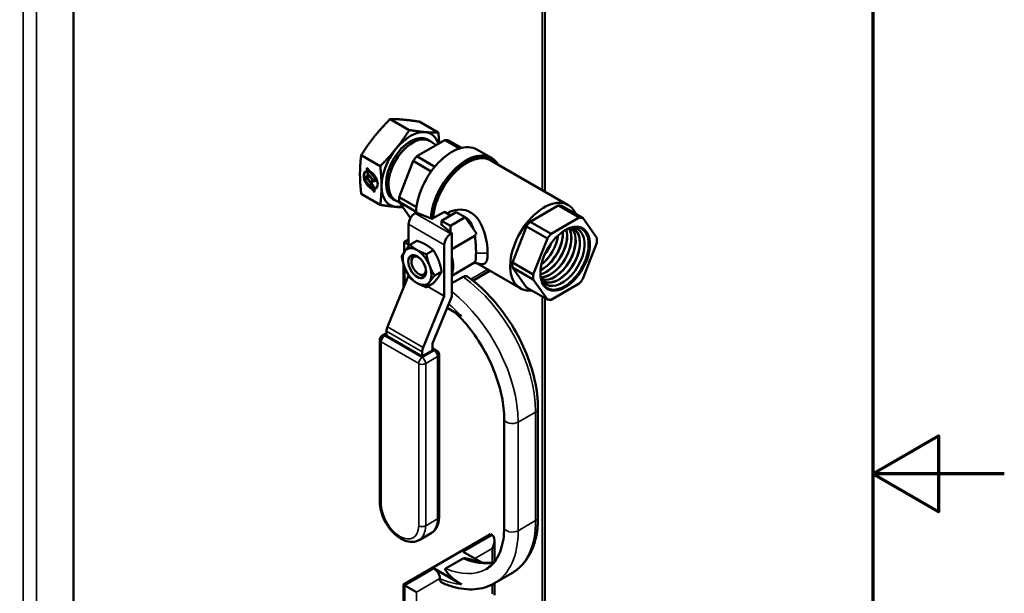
# Model space of a CAD drawing. Header units: inches. Extents: x 0 to 136, y 2 to 86.
# Tile 55 of 61: x 123.61 to 135.6, y 42.55 to 49.53. Entities that reach past the tile are written whole.
import ezdxf

# ---------------------------------------------------------------- set-up
doc = ezdxf.new("R2010")
doc.units = ezdxf.units.IN
doc.header["$LTSCALE"] = 4
doc.header["$MEASUREMENT"] = 0
for name, color, linetype, lineweight in [('Border (ANSI)', 7, 'Continuous', 70), ('Visible (ANSI)', 7, 'Continuous', 50), ('Visible Narrow (ANSI)', 7, 'Continuous', 35)]:
    doc.layers.add(name, color=color, linetype=linetype, lineweight=lineweight)

# ---------------------------------------------------------------- blocks, each defined once
blk = doc.blocks.new('Borders Default Border')
at = {"layer": 'Border (ANSI)', "flags": 128}
for points in [[(0.5, 1), (0.5, 21), (33.5, 21), (33.5, 1), (0.5, 1)], [(33.9, 11), (33.5, 11), (33.7, 11.1155), (33.7, 10.8845), (33.5, 11)]]:
    blk.add_lwpolyline(points, dxfattribs=at)

msp = doc.modelspace()

# ---------------------------------------------------------------- linework, layer by layer
at = {"layer": 'Visible (ANSI)'}
for p, q in [((130.004, 57.555), (130.004, 47.439)), ((124.262, 24.503), (124.262, 54.101)), ((128.353, 48.188), (128.121, 48.322)), ((128.707, 48.156), (128.475, 48.29)), ((128.445, 47.868), (128.786, 48.065)), ((128.605, 48.056), (128.578, 48.072)), ((128.682, 48.005), (128.608, 48.052)), ((128.786, 48.065), (128.964, 47.963)), ((128.99, 47.97), (128.832, 48.061)), ((128, 47.748), (127.768, 47.882)), ((128.664, 47.741), (128.445, 47.868)), ((129.178, 47.951), (129.354, 47.849)), ((127.838, 47.726), (127.876, 47.681)), ((127.838, 47.688), (127.838, 47.726)), ((128.229, 47.372), (128.4, 47.812)), ((128.4, 47.812), (128.62, 47.685)), ((129.348, 47.818), (130.289, 47.275)), ((127.817, 47.621), (127.819, 47.622)), ((127.887, 47.54), (127.817, 47.621)), ((127.817, 47.621), (127.817, 47.574)), ((127.889, 47.541), (127.819, 47.622)), ((127.838, 47.688), (127.839, 47.689)), ((127.839, 47.689), (127.839, 47.724)), ((127.934, 47.604), (127.846, 47.707)), ((127.846, 47.707), (127.847, 47.707)), ((127.846, 47.707), (127.846, 47.659)), ((127.846, 47.659), (127.934, 47.556)), ((127.846, 47.649), (127.847, 47.65)), ((127.901, 47.584), (127.846, 47.649)), ((127.846, 47.649), (127.846, 47.613)), ((127.935, 47.604), (127.847, 47.707)), ((127.903, 47.585), (127.847, 47.65)), ((127.817, 47.574), (127.887, 47.492)), ((127.856, 47.586), (127.887, 47.55)), ((127.887, 47.54), (127.889, 47.541)), ((127.887, 47.492), (127.887, 47.54)), ((127.887, 47.492), (127.889, 47.493)), ((127.889, 47.493), (127.889, 47.541)), ((127.895, 47.531), (127.897, 47.532)), ((127.921, 47.5), (127.895, 47.531)), ((127.895, 47.531), (127.895, 47.483)), ((127.923, 47.501), (127.897, 47.532)), ((127.899, 47.546), (127.9, 47.546)), ((127.901, 47.584), (127.903, 47.585)), ((127.901, 47.552), (127.901, 47.584)), ((127.903, 47.553), (127.903, 47.585)), ((127.921, 47.5), (127.923, 47.501)), ((127.921, 47.453), (127.921, 47.5)), ((127.923, 47.453), (127.923, 47.501)), ((127.934, 47.604), (127.935, 47.604)), ((127.934, 47.556), (127.934, 47.604)), ((127.934, 47.556), (127.935, 47.557)), ((127.935, 47.557), (127.935, 47.604)), ((128, 47.276), (127.768, 47.411)), ((127.892, 47.477), (127.893, 47.478)), ((127.93, 47.433), (127.892, 47.477)), ((127.93, 47.435), (127.893, 47.478)), ((127.895, 47.483), (127.921, 47.453)), ((127.921, 47.453), (127.923, 47.453)), ((127.93, 47.47), (127.931, 47.471)), ((127.93, 47.47), (127.93, 47.433)), ((128.441, 47.249), (128.229, 47.372)), ((128.185, 47.329), (128.158, 47.344)), ((128.233, 47.305), (128.19, 47.328)), ((128.367, 47.115), (128.229, 47.312)), ((128.229, 47.312), (128.436, 47.192)), ((129.825, 47.071), (130.167, 47.268)), ((130.167, 47.268), (130.422, 47.121)), ((130.467, 47.117), (130.212, 47.264)), ((128.423, 47.175), (128.437, 47.183)), ((128.437, 47.183), (128.629, 47.106)), ((128.629, 47.106), (128.781, 47.193)), ((128.745, 47.084), (128.925, 47.188)), ((128.781, 47.193), (128.857, 47.149)), ((128.925, 47.188), (129.034, 47.125)), ((128.345, 46.772), (128.345, 47.04)), ((128.745, 47.047), (128.737, 47.043)), ((128.737, 47.043), (128.872, 46.932)), ((128.745, 47.084), (128.745, 47.036)), ((128.854, 47.021), (128.745, 47.084)), ((129.034, 47.125), (128.854, 47.021)), ((128.854, 47.021), (128.854, 46.947)), ((129.034, 47.125), (129.172, 46.929)), ((129.61, 46.575), (129.78, 47.015)), ((129.78, 47.015), (130.035, 46.868)), ((130.08, 46.924), (129.825, 47.071)), ((130.422, 47.121), (130.08, 46.924)), ((130.638, 46.874), (130.467, 47.117)), ((128.858, 46.924), (128.872, 46.932)), ((128.872, 46.159), (128.872, 46.932)), ((128.872, 46.738), (129.152, 46.899)), ((128.293, 46.823), (128.345, 46.853)), ((128.293, 46.823), (128.345, 46.793)), ((128.293, 46.704), (128.293, 46.823)), ((128.361, 46.791), (128.446, 46.84)), ((128.78, 46.169), (128.78, 46.789)), ((130.035, 46.868), (129.864, 46.428)), ((130.467, 46.374), (130.638, 46.814)), ((128.413, 46.663), (128.413, 46.663)), ((128.562, 46.675), (128.647, 46.724)), ((128.283, 46.555), (128.283, 46.268)), ((128.381, 46.586), (128.381, 46.598)), ((128.872, 46.414), (129.147, 46.573)), ((129.177, 46.565), (129.704, 46.261)), ((129.864, 46.428), (129.61, 46.575)), ((128.087, 45.792), (128.344, 46.415)), ((128.468, 46.435), (128.485, 46.425)), ((128.663, 46.416), (128.748, 46.465)), ((129.336, 46.473), (129.128, 46.353)), ((129.61, 46.515), (129.864, 46.368)), ((129.78, 46.272), (129.61, 46.515)), ((128.562, 46.273), (128.647, 46.322)), ((129.008, 46.4), (128.872, 46.322)), ((129.864, 46.368), (130.035, 46.125)), ((130.08, 46.121), (130.422, 46.318)), ((130.035, 46.125), (129.78, 46.272)), ((128.522, 45.54), (128.779, 46.164)), ((128.872, 46.159), (128.636, 45.587)), ((130.004, 46.142), (130.004, 28.161)), ((128.988, 45.921), (128.815, 46.021)), ((128.024, 45.684), (128.075, 45.714)), ((128.075, 45.681), (128.075, 45.737)), ((127.994, 43.658), (127.994, 45.632)), ((128.51, 45.43), (128.075, 45.681)), ((128.635, 45.582), (128.635, 45.502)), ((128.635, 45.502), (128.51, 45.43)), ((128.51, 45.43), (128.51, 45.486)), ((128.686, 45.505), (128.635, 45.535)), ((128.716, 43.479), (128.716, 45.453)), ((129.921, 43.473), (129.921, 44.794)), ((129.509, 44.672), (129.509, 43.35)), ((129.344, 43.266), (128.283, 42.654)), ((128.473, 43.195), (128.62, 43.279)), ((129.362, 43.256), (129.344, 43.266)), ((129.391, 43.191), (129.391, 42.93)), ((129.23, 42.924), (129.008, 43.052)), ((129.008, 42.97), (128.796, 42.848)), ((128.655, 42.848), (128.988, 42.655)), ((128.725, 42.725), (128.725, 42.725)), ((129.602, 42.791), (129.39, 42.669)), ((128.301, 42.643), (128.283, 42.654)), ((128.283, 42.654), (128.283, 41.939)), ((128.442, 42.562), (128.301, 42.643)), ((129.391, 42.669), (129.391, 42.525))]:
    msp.add_line(p, q, dxfattribs=at)
for centre, start, end in [((128.054, 45.632), 120, 180), ((128.656, 45.453), 0, 60)]:
    msp.add_arc(centre, 0.06, start, end, dxfattribs=at)
for centre, major_axis, ratio, start_param, end_param in [((128.368, 47.708), (-0.21, -0.364), 0.57735, 3.141593, 6.283185), ((128.395, 47.693), (-0.21, -0.364), 0.57735, 3.018191, 6.406587), ((128.395, 47.693), (-0.209, -0.362), 0.57735, 3.119515, 6.305263), ((128.368, 47.708), (0.25, 0.433), 0.57735, 0.261799, 1.308997), ((128.368, 47.708), (0.25, 0.433), 0.57735, 5.78575, 6.544985), ((128.87, 47.418), (0.307, 0.533), 0.57735, 0, 2.325702), ((128.616, 47.565), (0.274, 0.475), 0.57735, 0.194644, 0.328955), ((128.368, 47.708), (0.25, 0.433), 0.57735, 1.308997, 2.356194), ((128.616, 47.565), (-0.274, -0.475), 0.57735, 4.383434, 4.517745), ((129.047, 47.316), (0.307, 0.533), 0.57735, 5.971843, 8.548394), ((129.047, 47.316), (0.299, 0.518), 0.57735, 6.080397, 8.568952), ((129.056, 47.311), (0.293, 0.507), 0.57735, 0, 2.270045), ((127.884, 47.579), (-0.06, 0.104), 0.57735, 6.070206, 8.731303), ((127.885, 47.58), (-0.06, 0.104), 0.57735, 0.011785, 2.448117), ((127.865, 47.601), (0.014, -0.0242), 0.57735, 3.926991, 5.026548), ((127.884, 47.579), (0.06, -0.104), 0.57735, 6.070206, 8.731303), ((127.892, 47.558), (0.007, -0.0121), 0.57735, 5.026548, 7.068583), ((127.893, 47.559), (0.007, -0.0121), 0.57735, 0, 0.785398), ((128.368, 47.708), (-0.25, -0.433), 0.57735, 5.497787, 6.544985), ((127.885, 47.58), (0.06, -0.104), 0.57735, 6.070206, 6.2714), ((128.616, 47.565), (-0.274, -0.475), 0.57735, 5.430632, 5.564942), ((128.368, 47.708), (-0.25, -0.433), 0.57735, 0.261799, 0.493914), ((129.996, 46.768), (0.293, 0.507), 0.57735, 5.876842, 9.831121), ((129.996, 46.768), (0.274, 0.475), 0.57735, 0.194644, 0.328955), ((128.423, 47.085), (0.055, 0.0953), 0.57735, 0.785398, 2.356194), ((128.945, 47.375), (0.177, 0.307), 0.57735, 4.459858, 4.459865), ((128.947, 47.374), (0.177, 0.307), 0.57735, 4.46056, 4.460567), ((128.996, 47.346), (0.176, 0.305), 0.57735, 4.460023, 4.460029), ((128.998, 47.344), (0.176, 0.305), 0.57735, 4.459305, 4.459312), ((129.047, 47.316), (-0.174, -0.301), 0.57735, 1.281987, 1.282014), ((129.084, 47.294), (-0.147, -0.255), 0.57735, 1.216086, 1.216111), ((129.996, 46.768), (-0.274, -0.475), 0.57735, 4.383434, 4.517745), ((130.214, 46.642), (-0.193, -0.335), 0.57735, 5.772601, 9.935362), ((130.243, 46.625), (0.209, 0.362), 0.57735, 2.569556, 6.855222), ((130.249, 46.622), (-0.212, -0.368), 0.57735, 5.699478, 10.008486), ((130.251, 46.621), (0.274, 0.475), 0.57735, 0.194644, 0.328955), ((128.858, 46.834), (0.055, 0.0953), 0.57735, 0.785398, 2.356194), ((130.02, 46.754), (0.18, 0.311), 0.57735, 3.643901, 5.780877), ((130.022, 46.753), (0.18, 0.311), 0.57735, 3.636353, 5.788425), ((129.972, 46.782), (0.179, 0.309), 0.57735, 3.84188, 5.582898), ((129.97, 46.783), (0.179, 0.309), 0.57735, 3.850186, 5.574592), ((130.073, 46.724), (-0.181, -0.313), 0.57735, 0.306168, 2.835425), ((130.071, 46.725), (-0.181, -0.313), 0.57735, 0.31279, 2.828803), ((129.921, 46.811), (0.177, 0.307), 0.57735, 4.083032, 5.341746), ((129.919, 46.812), (0.177, 0.307), 0.57735, 4.093618, 5.33116), ((130.123, 46.694), (-0.182, -0.315), 0.57735, 0.123677, 3.017916), ((130.121, 46.696), (-0.182, -0.315), 0.57735, 0.13123, 3.010363), ((130.174, 46.665), (-0.183, -0.317), 0.57735, 6.137846, 9.570117), ((130.172, 46.666), (-0.183, -0.317), 0.57735, 6.266342, 9.441621), ((130.251, 46.621), (-0.274, -0.475), 0.57735, 4.383434, 4.517745), ((130.246, 46.623), (-0.213, -0.369), 0.57735, 0.334395, 2.807198), ((129.871, 46.84), (0.176, 0.305), 0.57735, 4.465758, 4.95902), ((129.869, 46.841), (0.176, 0.305), 0.57735, 4.492234, 4.932544), ((130.251, 46.621), (0.274, 0.475), 0.57735, 5.430632, 5.564942), ((128.449, 46.525), (-0.123, 0.213), 0.57735, 0.261799, 1.308997), ((128.449, 46.525), (-0.123, 0.213), 0.57735, 5.497787, 6.544985), ((128.468, 46.536), (-0.062, 0.107), 0.57735, 5.432416, 10.275547), ((128.489, 46.548), (-0.077, 0.133), 0.57735, 0.263034, 0.417077), ((128.472, 46.538), (-0.059, 0.126), 0.515811, 6.280966, 6.283185), ((128.449, 46.525), (-0.123, 0.213), 0.57735, 4.45059, 5.497787), ((128.449, 46.525), (0.123, -0.213), 0.57735, 0.261799, 1.308997), ((128.672, 46.654), (0.154, -0.266), 0.57735, 0.373119, 1.197678), ((129.996, 46.768), (-0.274, -0.475), 0.57735, 5.430632, 5.564942), ((128.449, 46.525), (0.123, -0.213), 0.57735, 4.45059, 5.497787), ((128.338, 46.416), (-0.005, -0.00866), 0.57735, 1.79893, 1.97205), ((130.251, 46.621), (-0.274, -0.475), 0.57735, 5.430632, 5.564942), ((128.449, 46.525), (0.123, -0.213), 0.57735, 5.497787, 6.544985), ((130.251, 46.621), (0.274, 0.475), 0.57735, 4.383434, 4.517745), ((128.773, 46.165), (-0.005, -0.00866), 0.57735, 1.79893, 2.356194), ((130.251, 46.621), (-0.274, -0.475), 0.57735, 0.194644, 0.328955), ((128.153, 45.782), (0.055, 0.0953), 0.57735, 1.79893, 2.356194), ((128.642, 45.586), (0.005, 0.00866), 0.57735, 1.79893, 2.356194), ((128.588, 45.531), (0.055, 0.0953), 0.57735, 1.79893, 2.356194), ((129.291, 43.133), (-0.071, -0.122), 0.57735, 1.570796, 3.141593), ((128.655, 42.766), (-0.05, 0.0866), 0.57735, 3.926991, 5.497787)]:
    msp.add_ellipse(centre, major_axis=major_axis, ratio=ratio, start_param=start_param, end_param=end_param, dxfattribs=at)
for centre, major_axis in [((130.251, 46.621), (-0.213, -0.369)), ((128.449, 46.525), (0.077, -0.133))]:
    msp.add_ellipse(centre, major_axis=major_axis, ratio=0.57735, dxfattribs=at)
for points, weights in [([(127.93, 48.11), (128.012, 48.212), (128.121, 48.322)], [1, 1.04314139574, 1.01001874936]), ([(128.121, 48.322), (128.201, 48.322), (128.283, 48.314)], [1.01001874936, 1.04314139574, 1]), ([(128.283, 48.314), (128.365, 48.307), (128.475, 48.29)], [1, 1.04314139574, 1.01001874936]), ([(127.768, 47.882), (127.848, 48.008), (127.93, 48.11)], [1.01001874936, 1.04314139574, 1]), ([(128.353, 48.188), (128.273, 48.061), (128.191, 47.959)], [1.01001874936, 1.04314139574, 1]), ([(128.545, 48.163), (128.463, 48.171), (128.353, 48.188)], [1, 1.04314139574, 1.01001874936]), ([(128.707, 48.156), (128.627, 48.156), (128.545, 48.163)], [1.01001874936, 1.04314139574, 1]), ([(128.718, 48.026), (128.715, 48.087), (128.707, 48.156)], [1.02398680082, 1.02685550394, 1.01001874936]), ([(127.753, 47.655), (127.753, 47.764), (127.768, 47.882)], [1, 1.04314139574, 1.01001874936]), ([(128.191, 47.959), (128.109, 47.857), (128, 47.748)], [1, 1.04314139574, 1.01001874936]), ([(128, 47.748), (128.015, 47.613), (128.015, 47.504)], [1.01001874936, 1.04314139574, 1]), ([(127.768, 47.411), (127.753, 47.545), (127.753, 47.655)], [1.01001874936, 1.04314139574, 1]), ([(128.015, 47.504), (128.015, 47.394), (128, 47.276)], [1, 1.04314139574, 1.01001874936]), ([(128, 47.276), (128.109, 47.26), (128.191, 47.252)], [1.01001874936, 1.04314139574, 1]), ([(128.191, 47.252), (128.234, 47.248), (128.275, 47.247)], [1, 1.02198394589, 1.02416435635]), ([(128.299, 46.712), (128.322, 46.745), (128.361, 46.791)], [1.85054789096, 1.85054789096, 1.71768453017]), ([(128.449, 46.726), (128.403, 46.753), (128.361, 46.791)], [1.85054789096, 1.85054789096, 1.71768453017]), ([(128.559, 46.789), (128.513, 46.816), (128.446, 46.84)], [1.85054789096, 1.85054789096, 1.71768453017]), ([(128.647, 46.724), (128.606, 46.762), (128.559, 46.789)], [1.71768453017, 1.85054789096, 1.85054789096]), ([(128.261, 46.648), (128.275, 46.679), (128.299, 46.712)], [1.71768453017, 1.85054789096, 1.85054789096]), ([(128.299, 46.511), (128.275, 46.571), (128.261, 46.648)], [1.85054789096, 1.85054789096, 1.71768453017]), ([(128.562, 46.675), (128.496, 46.699), (128.449, 46.726)], [1.71768453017, 1.85054789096, 1.85054789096]), ([(128.562, 46.675), (128.577, 46.598), (128.6, 46.538)], [1.71768453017, 1.85054789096, 1.85054789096]), ([(128.71, 46.602), (128.687, 46.662), (128.647, 46.724)], [1.85054789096, 1.85054789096, 1.71768453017]), ([(128.6, 46.538), (128.623, 46.478), (128.663, 46.416)], [1.85054789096, 1.85054789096, 1.71768453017]), ([(128.748, 46.465), (128.733, 46.542), (128.71, 46.602)], [1.71768453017, 1.85054789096, 1.85054789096]), ([(128.361, 46.389), (128.322, 46.451), (128.299, 46.511)], [1.71768453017, 1.85054789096, 1.85054789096]), ([(128.663, 46.416), (128.623, 46.371), (128.6, 46.337)], [1.71768453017, 1.85054789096, 1.85054789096]), ([(128.71, 46.401), (128.733, 46.434), (128.748, 46.465)], [1.85054789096, 1.85054789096, 1.71768453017]), ([(128.449, 46.324), (128.403, 46.351), (128.361, 46.389)], [1.85054789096, 1.85054789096, 1.71768453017]), ([(128.562, 46.273), (128.496, 46.297), (128.449, 46.324)], [1.71768453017, 1.85054789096, 1.85054789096]), ([(128.6, 46.337), (128.577, 46.304), (128.562, 46.273)], [1.85054789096, 1.85054789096, 1.71768453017]), ([(128.647, 46.322), (128.687, 46.368), (128.71, 46.401)], [1.71768453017, 1.85054789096, 1.85054789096])]:
    msp.add_rational_spline(points, weights, degree=2, dxfattribs=at)
for points, knots in [([(128.816, 47.173), (128.828, 47.181), (128.841, 47.189), (128.854, 47.195), (128.891, 47.211), (128.932, 47.22), (128.975, 47.219), (129.018, 47.219), (129.061, 47.207), (129.1, 47.185), (129.139, 47.163), (129.172, 47.13), (129.199, 47.09), (129.225, 47.051), (129.246, 47.006), (129.261, 46.96), (129.277, 46.913), (129.288, 46.864), (129.296, 46.817), (129.304, 46.771), (129.307, 46.725), (129.307, 46.688)], [-0.3984733, -0.3984733, -0.3984733, -0.3984733, -0.375, -0.375, -0.375, -0.3125, -0.3125, -0.3125, -0.25, -0.25, -0.25, -0.1875, -0.1875, -0.1875, -0.125, -0.125, -0.125, -0.0625, -0.0625, -0.0625, 0, 0, 0, 0]), ([(129.135, 46.981), (129.133, 46.99), (129.13, 46.998), (129.121, 47.023), (129.114, 47.039), (129.103, 47.059), (129.1, 47.063), (129.09, 47.078), (129.082, 47.087), (129.065, 47.104), (129.056, 47.112), (129.042, 47.12), (129.039, 47.122), (129.035, 47.124)], [0.0865748, 0.0865748, 0.0865748, 0.0865748, 0.1556779, 0.1556779, 0.3087572, 0.3087572, 0.3523304, 0.3523304, 0.4684821, 0.4684821, 0.5759062, 0.5759062, 0.6152579, 0.6152579, 0.6152579, 0.6152579]), ([(129.166, 46.688), (129.166, 46.689), (129.166, 46.691), (129.166, 46.706), (129.166, 46.72), (129.165, 46.746), (129.164, 46.76), (129.163, 46.778), (129.163, 46.784), (129.162, 46.807), (129.16, 46.825), (129.157, 46.862), (129.155, 46.881), (129.152, 46.899)], [1.9596019, 1.9596019, 1.9596019, 1.9596019, 1.9777659, 1.9777659, 2.0990956, 2.0990956, 2.2096413, 2.2096413, 2.2512433, 2.2512433, 2.3980834, 2.3980834, 2.5485569, 2.5485569, 2.5485569, 2.5485569]), ([(128.413, 46.664), (128.409, 46.661), (128.404, 46.659), (128.401, 46.655), (128.396, 46.651), (128.393, 46.646), (128.39, 46.64), (128.387, 46.635), (128.384, 46.628), (128.383, 46.621), (128.381, 46.614), (128.381, 46.606), (128.381, 46.598), (128.381, 46.598), (128.381, 46.598), (128.381, 46.598)], [0.0142598, 0.0142598, 0.0142598, 0.0142598, 0.125, 0.125, 0.125, 0.25, 0.25, 0.25, 0.375, 0.375, 0.375, 0.5, 0.5, 0.5, 0.5003362, 0.5003362, 0.5003362, 0.5003362]), ([(128.388, 46.651), (128.388, 46.651), (128.388, 46.652), (128.392, 46.659), (128.398, 46.663), (128.404, 46.665)], [1.1023548, 1.1023548, 1.1023548, 1.1023548, 1.1070551, 1.1070551, 1.2254741, 1.2254741, 1.2254741, 1.2254741]), ([(129.147, 46.573), (129.151, 46.575), (129.154, 46.579), (129.159, 46.59), (129.16, 46.596), (129.162, 46.607), (129.162, 46.609), (129.164, 46.619), (129.164, 46.629), (129.165, 46.645), (129.165, 46.65), (129.166, 46.666), (129.166, 46.676), (129.166, 46.688)], [1.2826001, 1.2826001, 1.2826001, 1.2826001, 1.4559222, 1.4559222, 1.6121691, 1.6121691, 1.6472344, 1.6472344, 1.7840312, 1.7840312, 1.8489459, 1.8489459, 1.9596019, 1.9596019, 1.9596019, 1.9596019]), ([(129.307, 46.688), (129.307, 46.65), (129.304, 46.618), (129.296, 46.597), (129.288, 46.575), (129.277, 46.562), (129.261, 46.557), (129.253, 46.555), (129.245, 46.555), (129.234, 46.556)], [-1, -1, -1, -1, -0.9375, -0.9375, -0.9375, -0.875, -0.875, -0.875, -0.8442769, -0.8442769, -0.8442769, -0.8442769]), ([(128.485, 46.425), (128.497, 46.418), (128.51, 46.414), (128.532, 46.412), (128.542, 46.415), (128.55, 46.42)], [1.7270004, 1.7270004, 1.7270004, 1.7270004, 1.8652294, 1.8652294, 1.997534, 1.997534, 1.997534, 1.997534]), ([(128.545, 46.411), (128.543, 46.411), (128.54, 46.412), (128.536, 46.412), (128.534, 46.413), (128.532, 46.413)], [0.40706197, 0.40706197, 0.40706197, 0.40706197, 0.43845737, 0.43845737, 0.4632912, 0.4632912, 0.4632912, 0.4632912]), ([(129.008, 46.4), (129.017, 46.406), (129.027, 46.409), (129.043, 46.411), (129.052, 46.409), (129.059, 46.405), (129.06, 46.404), (129.06, 46.404)], [-1.5097441, -1.5097441, -1.5097441, -1.5097441, -1.4158845, -1.4158845, -1.3217471, -1.3217471, -1.3091614, -1.3091614, -1.3091614, -1.3091614]), ([(129.921, 44.794), (129.921, 44.906), (129.907, 45.024), (129.853, 45.265), (129.812, 45.388), (129.709, 45.628), (129.646, 45.745), (129.502, 45.966), (129.421, 46.07), (129.248, 46.255), (129.156, 46.337), (129.06, 46.404)], [1.570796, 1.570796, 1.570796, 1.570796, 1.862968, 1.862968, 2.155139, 2.155139, 2.447311, 2.447311, 2.739482, 2.739482, 3.031654, 3.031654, 3.031654, 3.031654]), ([(129.509, 44.672), (129.509, 44.756), (129.5, 44.847), (129.461, 45.036), (129.432, 45.134), (129.358, 45.329), (129.311, 45.426), (129.205, 45.613), (129.145, 45.702), (129.03, 45.847), (128.977, 45.906), (128.922, 45.959)], [1.570796, 1.570796, 1.570796, 1.570796, 1.829975, 1.829975, 2.089153, 2.089153, 2.348331, 2.348331, 2.60751, 2.60751, 2.806177, 2.806177, 2.806177, 2.806177]), ([(127.994, 43.658), (127.994, 43.621), (128, 43.584), (128.02, 43.507), (128.034, 43.469), (128.071, 43.396), (128.093, 43.362), (128.143, 43.299), (128.171, 43.27), (128.23, 43.223), (128.262, 43.203), (128.326, 43.178), (128.359, 43.171), (128.419, 43.173), (128.446, 43.18), (128.471, 43.194), (128.472, 43.194), (128.473, 43.195)], [0, 0, 0, 0, 0.345677, 0.345677, 0.690752, 0.690752, 1.032642, 1.032642, 1.375521, 1.375521, 1.722266, 1.722266, 2.059805, 2.059805, 2.342866, 2.342866, 2.356194, 2.356194, 2.356194, 2.356194]), ([(128.716, 43.479), (128.716, 43.462), (128.715, 43.446), (128.711, 43.415), (128.707, 43.399), (128.697, 43.37), (128.691, 43.356), (128.675, 43.33), (128.666, 43.318), (128.645, 43.296), (128.633, 43.287), (128.62, 43.279)], [3.1415927, 3.1415927, 3.1415927, 3.1415927, 3.2986723, 3.2986723, 3.4557519, 3.4557519, 3.6128316, 3.6128316, 3.7699112, 3.7699112, 3.9269908, 3.9269908, 3.9269908, 3.9269908]), ([(129.602, 42.791), (129.644, 42.815), (129.682, 42.845), (129.751, 42.915), (129.781, 42.954), (129.833, 43.041), (129.854, 43.088), (129.888, 43.189), (129.901, 43.243), (129.917, 43.354), (129.921, 43.413), (129.921, 43.473)], [0.7853982, 0.7853982, 0.7853982, 0.7853982, 0.9424778, 0.9424778, 1.0995574, 1.0995574, 1.2566371, 1.2566371, 1.4137167, 1.4137167, 1.5707963, 1.5707963, 1.5707963, 1.5707963]), ([(129.29, 42.842), (129.316, 42.857), (129.34, 42.876), (129.385, 42.92), (129.405, 42.947), (129.441, 43.008), (129.457, 43.042), (129.482, 43.118), (129.492, 43.16), (129.506, 43.251), (129.509, 43.299), (129.509, 43.35)], [0.7853982, 0.7853982, 0.7853982, 0.7853982, 0.9424778, 0.9424778, 1.0995574, 1.0995574, 1.2566371, 1.2566371, 1.4137167, 1.4137167, 1.5707963, 1.5707963, 1.5707963, 1.5707963]), ([(129.008, 42.97), (129.009, 42.971), (129.01, 42.971), (129.013, 42.972), (129.014, 42.972), (129.021, 42.973), (129.027, 42.973), (129.045, 42.971), (129.059, 42.968), (129.086, 42.961), (129.1, 42.957), (129.119, 42.951), (129.126, 42.949), (129.134, 42.947)], [1.5590631, 1.5590631, 1.5590631, 1.5590631, 1.5685333, 1.5685333, 1.5798959, 1.5798959, 1.6183844, 1.6183844, 1.7219999, 1.7219999, 1.8256155, 1.8256155, 1.8881842, 1.8881842, 1.8881842, 1.8881842]), ([(129.134, 42.947), (129.164, 42.937), (129.193, 42.93), (129.249, 42.92), (129.276, 42.917), (129.327, 42.916), (129.352, 42.918), (129.379, 42.922), (129.382, 42.922), (129.385, 42.923)], [0.2209436, 0.2209436, 0.2209436, 0.2209436, 0.3338345, 0.3338345, 0.4467254, 0.4467254, 0.5596164, 0.5596164, 0.5742923, 0.5742923, 0.5742923, 0.5742923]), ([(128.988, 42.655), (128.925, 42.691), (128.865, 42.742), (128.818, 42.795), (128.812, 42.803), (128.8, 42.818), (128.795, 42.826), (128.792, 42.837), (128.791, 42.84), (128.792, 42.844), (128.793, 42.845), (128.794, 42.846), (128.795, 42.847), (128.796, 42.848)], [0.6146963, 0.6146963, 0.6146963, 0.6146963, 1.2925107, 1.2925107, 1.3961262, 1.3961262, 1.4997418, 1.4997418, 1.5382303, 1.5382303, 1.5495928, 1.5495928, 1.5590631, 1.5590631, 1.5590631, 1.5590631]), ([(128.749, 42.677), (128.748, 42.677), (128.747, 42.678), (128.74, 42.682), (128.734, 42.689), (128.727, 42.704), (128.725, 42.714), (128.725, 42.725)], [-1.3365905, -1.3365905, -1.3365905, -1.3365905, -1.3217471, -1.3217471, -1.2272452, -1.2272452, -1.1323921, -1.1323921, -1.1323921, -1.1323921]), ([(128.749, 42.677), (128.794, 42.656), (128.84, 42.64), (128.93, 42.614), (128.975, 42.604), (129.063, 42.594), (129.107, 42.593), (129.193, 42.599), (129.235, 42.607), (129.315, 42.631), (129.354, 42.648), (129.39, 42.669)], [0.1093174, 0.1093174, 0.1093174, 0.1093174, 0.2445336, 0.2445336, 0.3797497, 0.3797497, 0.5149659, 0.5149659, 0.650182, 0.650182, 0.7853982, 0.7853982, 0.7853982, 0.7853982])]:
    msp.add_open_spline(points, degree=3, knots=knots, dxfattribs=at)
for points in [[(129.152, 46.899), (129.158, 46.909), (129.165, 46.919), (129.172, 46.929)], [(128.382, 46.612), (128.382, 46.627), (128.384, 46.64), (128.388, 46.651)], [(129.234, 46.556), (129.204, 46.561), (129.173, 46.565), (129.142, 46.57)]]:
    msp.add_open_spline(points, degree=3, dxfattribs=at)
at = {"layer": 'Visible Narrow (ANSI)'}
for p, q in [((129.971, 47.458), (129.971, 57.508)), ((123.812, 53.841), (123.812, 24.243)), ((123.651, 24.275), (123.651, 53.809)), ((127.901, 47.552), (127.903, 47.553)), ((128.423, 47.175), (128.858, 46.924)), ((128.78, 46.789), (128.345, 47.04)), ((129.307, 46.688), (129.166, 46.688)), ((128.301, 46.311), (128.301, 46.505)), ((128.346, 46.414), (128.344, 46.415)), ((129.103, 46.373), (129.307, 46.49)), ((128.779, 46.164), (128.576, 46.281)), ((128.581, 46.284), (128.78, 46.169)), ((129.971, 28.115), (129.971, 46.162)), ((128.075, 45.694), (128.054, 45.681)), ((128.51, 45.486), (128.075, 45.737)), ((128.087, 45.792), (128.522, 45.54)), ((128.468, 45.344), (128.012, 45.608)), ((128.012, 45.608), (128.012, 43.633)), ((128.054, 45.681), (128.51, 45.418)), ((128.51, 45.418), (128.656, 45.502)), ((128.656, 45.502), (128.635, 45.515)), ((128.468, 43.37), (128.468, 45.344)), ((128.699, 45.429), (128.553, 45.344)), ((128.553, 45.344), (128.553, 43.37)), ((128.699, 43.454), (128.699, 45.429)), ((129.892, 44.754), (129.68, 44.631)), ((129.892, 43.432), (129.892, 44.754)), ((129.68, 44.631), (129.68, 43.309)), ((128.553, 43.37), (128.699, 43.454)), ((129.892, 43.432), (129.68, 43.309)), ((129.008, 43.052), (129.362, 43.256)), ((129.362, 43.093), (129.15, 42.97)), ((129.362, 42.919), (129.362, 43.093)), ((128.301, 42.643), (128.655, 42.848)), ((128.725, 42.725), (128.442, 42.562)), ((128.301, 41.929), (128.301, 42.643)), ((129.362, 42.541), (129.362, 42.653)), ((128.442, 42.562), (128.442, 42.011))]:
    msp.add_line(p, q, dxfattribs=at)
for centre, major_axis, start_param, end_param in [((128.902, 45.325), (-0.7, 1.212), 3.926991, 5.390438), ((128.69, 45.203), (-0.7, 1.212), 3.926991, 5.313068), ((128.619, 45.162), (-0.65, 1.126), 5.084578, 5.260925), ((128.054, 45.632), (-0.03, 0.052), 5.497787, 6.283185), ((128.054, 45.632), (-0.06, 0), 0, 0.785398), ((128.054, 45.632), (0.03, 0.052), 0.785398, 2.356194), ((128.656, 45.453), (0.03, 0.052), 0, 0.785398), ((128.656, 45.453), (0.03, -0.052), 0.785398, 2.356194), ((128.656, 45.453), (0.06, 0), 5.497787, 6.283185), ((128.51, 45.369), (-0.03, -0.052), 3.926991, 5.497787), ((128.51, 45.369), (0.06, 0), 3.926991, 5.497787), ((128.51, 45.369), (-0.03, 0.052), 3.926991, 5.497787), ((129.821, 44.794), (0.1, 0), 5.497787, 6.283185), ((129.609, 44.672), (-0.1, 0), 0, 2.356194), ((128.054, 43.658), (-0.06, 0), 0, 0.785398), ((128.24, 43.502), (0.161, -0.279), 3.926991, 7.068583), ((128.428, 43.611), (0.191, -0.331), 0, 0.785398), ((128.656, 43.479), (0.06, 0), 5.497787, 6.283185), ((128.902, 44.003), (0.7, -1.212), 0, 0.785398), ((129.821, 43.473), (0.1, 0), 5.497787, 6.283185), ((128.51, 43.394), (0.06, 0), 3.926991, 5.497787), ((128.282, 43.526), (0.191, -0.331), 0, 0.785398), ((128.69, 43.881), (0.7, -1.212), 0, 0.785398), ((129.609, 43.35), (-0.1, 0), 0, 2.356194), ((128.902, 44.003), (0.6, -1.039), 5.623115, 6.097476), ((128.69, 43.881), (0.6, -1.039), 5.623115, 6.283185), ((128.619, 43.84), (0.65, -1.126), 5.613429, 5.910996)]:
    msp.add_ellipse(centre, major_axis=major_axis, ratio=0.57735, start_param=start_param, end_param=end_param, dxfattribs=at)

# ---------------------------------------------------------------- block references
at = {"xscale": 4, "yscale": 4, "zscale": 4}
msp.add_blockref('Borders Default Border', (0, 0), dxfattribs=at)

doc.saveas('drawing.dxf')
